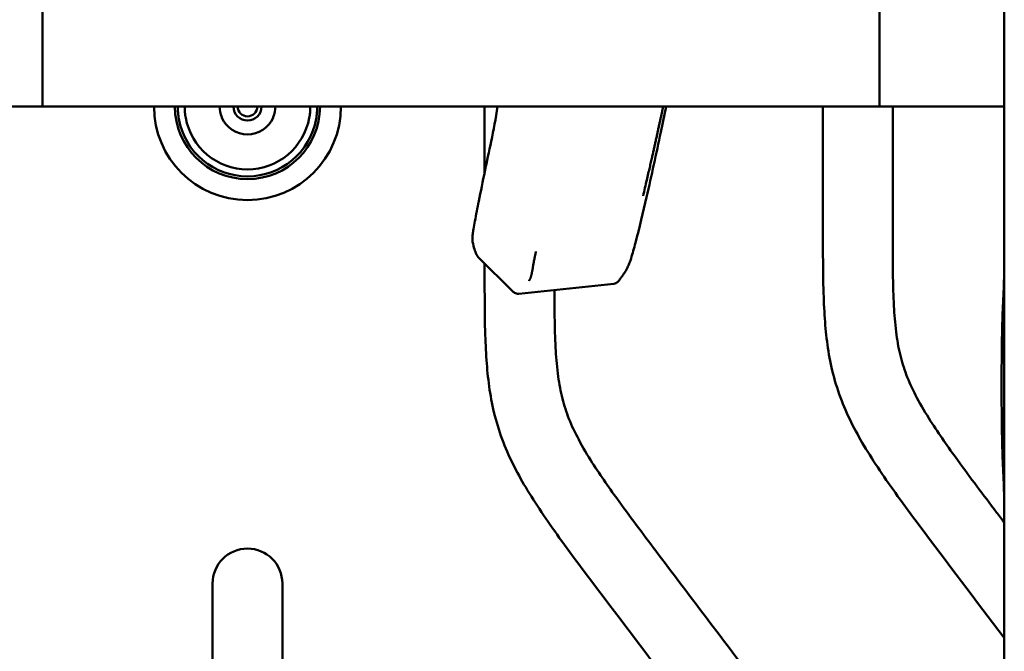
# Model space of a CAD drawing. Header units: millimetres. Extents: x 0 to 4584, y -120 to 1188.
# Tile 27 of 105: x 359 to 430, y 638 to 684. Entities that reach past the tile are written whole.
import ezdxf

# ---------------------------------------------------------------- set-up
doc = ezdxf.new("R2010")
doc.units = ezdxf.units.MM
doc.header["$LTSCALE"] = 2
doc.layers.add('Sichtbar (ISO)', color=7, linetype='Continuous', lineweight=50)

msp = doc.modelspace()

# ---------------------------------------------------------------- linework, layer by layer
at = {"layer": 'Sichtbar (ISO)'}
for p, q in [((429.628, 607.9063), (429.628, 1046.9063)), ((420.678, 977.4063), (420.678, 677.4063)), ((360.678, 677.4063), (360.678, 689.0657)), ((324.4496, 677.4063), (360.678, 677.4063)), ((360.678, 677.4063), (420.678, 677.4063)), ((370.878, 677.4063), (370.878, 677.3334)), ((379.878, 677.3332), (379.878, 677.4063)), ((380.378, 677.4063), (380.378, 677.4063)), ((392.378, 672.694), (392.378, 677.4063)), ((416.628, 668.2814), (416.628, 677.4063)), ((420.678, 677.4063), (429.628, 677.4063)), ((421.628, 677.4063), (421.628, 668.2814)), ((391.9144, 666.6137), (391.9144, 666.6137)), ((394.4193, 664.1387), (391.9144, 666.6137)), ((392.378, 665.2933), (392.378, 666.1555)), ((401.6285, 664.704), (394.8265, 663.9956)), ((394.4193, 664.1387), (394.4193, 664.1387)), ((372.878, 596.4063), (372.878, 643.2243)), ((377.878, 643.2243), (377.878, 596.4063))]:
    msp.add_line(p, q, dxfattribs=at)
for centre, radius, start, end in [((375.378, 677.4063), 6.7, 180, 0), ((375.378, 677.4063), 5.2, 180, 0), ((375.378, 677.4063), 1, 180, 0), ((375.378, 677.4063), 0.7, 180, 0), ((375.378, 677.4063), 5, 190.249163, 349.776126), ((375.378, 677.4063), 4.5, 190.242727, 349.760718), ((375.378, 677.4063), 2, 203.579434, 336.421957), ((375.378, 643.2243), 2.5, 0, 180)]:
    msp.add_arc(centre, radius, start, end, dxfattribs=at)
for centre, major_axis, ratio, start_param, end_param in [((466.0584, 657.4063), (0, -78.5442), 0.4663077, 4.6090408, 4.8157372), ((401.7193, 665.6805), (-0.0928, -0.9765), 0.1021114, 0.0205467, 0.0206036)]:
    msp.add_ellipse(centre, major_axis=major_axis, ratio=ratio, start_param=start_param, end_param=end_param, dxfattribs=at)
for points, knots in [([(370.378, 677.4063), (370.378, 677.2576), (370.3847, 677.1085), (370.4114, 676.8112), (370.4313, 676.6634), (370.4578, 676.5167)], [-0.089784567, -0.089784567, -0.089784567, -0.089784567, -0.044785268, -0.044785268, -0.000036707, -0.000036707, -0.000036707, -0.000036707]), ([(370.9498, 676.6061), (370.9258, 676.7272), (370.9077, 676.8491), (370.8838, 677.0923), (370.8779, 677.213), (370.878, 677.3334)], [0.000001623, 0.000001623, 0.000001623, 0.000001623, 0.037014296, 0.037014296, 0.073514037, 0.073514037, 0.073514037, 0.073514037]), ([(373.545, 676.6063), (373.5393, 676.6194), (373.5337, 676.6327), (373.4272, 676.8918), (373.378, 677.1584), (373.378, 677.4063)], [0.223222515, 0.223222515, 0.223222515, 0.223222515, 0.227296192, 0.227296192, 0.302635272, 0.302635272, 0.302635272, 0.302635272]), ([(377.378, 677.4063), (377.378, 677.1584), (377.3289, 676.8918), (377.2224, 676.6327), (377.2168, 676.6195), (377.2111, 676.6063)], [0.927981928, 0.927981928, 0.927981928, 0.927981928, 1.003321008, 1.003321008, 1.0073901, 1.0073901, 1.0073901, 1.0073901]), ([(379.878, 677.3332), (379.8781, 677.2124), (379.8721, 677.0913), (379.8481, 676.8482), (379.8301, 676.7269), (379.8063, 676.6064)], [0.000001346, 0.000001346, 0.000001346, 0.000001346, 0.03662008, 0.03662008, 0.073457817, 0.073457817, 0.073457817, 0.073457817]), ([(380.2986, 676.5188), (380.3251, 676.6656), (380.345, 676.8133), (380.3715, 677.1099), (380.378, 677.2583), (380.378, 677.4063)], [-0.08953047, -0.08953047, -0.08953047, -0.08953047, -0.044786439, -0.044786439, -0.000004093, -0.000004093, -0.000004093, -0.000004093]), ([(391.5117, 667.7226), (391.4959, 667.8114), (391.4924, 667.9019), (391.5015, 668.0881), (391.5103, 668.1761), (391.5379, 668.3837), (391.5577, 668.5063), (391.6096, 668.8127), (391.6438, 669.0015), (391.7668, 669.6613), (391.8613, 670.1396), (392.2392, 672.0434), (392.5381, 673.4749), (393.0219, 675.7275), (393.1722, 676.5635), (393.2949, 677.4063)], [0, 0, 0, 0, 0.0509579, 0.0509579, 0.0861752, 0.0861752, 0.1268004, 0.1268004, 0.1865994, 0.1865994, 0.3347325, 0.3347325, 0.7786299, 0.7786299, 1.0345218, 1.0345218, 1.0345218, 1.0345218]), ([(405.1767, 677.4063), (405.1574, 677.3192), (405.1169, 677.1355), (405.0692, 676.9175), (405.021, 676.6961), (404.9659, 676.4423), (404.9055, 676.1629), (404.8438, 675.8776), (404.7797, 675.5816), (404.7113, 675.2668), (404.6412, 674.9471), (404.5755, 674.6513), (404.5131, 674.3737), (404.4482, 674.0861), (404.3776, 673.7755), (404.2991, 673.4325), (404.1815, 672.9205), (404.0049, 672.1563), (403.8302, 671.4132), (403.7347, 671.0129)], [0.41271254, 0.41271254, 0.41271254, 0.41271254, 0.43750014, 0.46875015, 0.50000016, 0.53125017, 0.56250018, 0.5937502, 0.62500021, 0.65625022, 0.68750023, 0.71875024, 0.75000026, 0.78125027, 0.81250028, 0.84375029, 0.8750003, 0.93750033, 1, 1, 1, 1]), ([(405.4014, 677.4063), (405.2698, 676.7984), (405.1274, 676.1912), (404.6809, 674.0256), (404.3392, 672.4701), (403.9876, 670.9196)], [0.28639707, 0.28639707, 0.28639707, 0.28639707, 0.47383263, 0.47383263, 0.95219957, 0.95219957, 0.95219957, 0.95219957]), ([(429.628, 639.319), (427.584, 642.0171), (425.0159, 645.3944), (422.0369, 649.3985), (420.7098, 651.2863), (419.2361, 653.5814), (418.0219, 655.9539), (417.0895, 659.036), (416.7636, 661.6445), (416.6281, 664.9216), (416.628, 666.9462), (416.628, 668.2814)], [0.4799799, 0.4799799, 0.4799799, 0.4799799, 0.64098929, 0.68180329, 0.71737714, 0.75073498, 0.81160036, 0.84371626, 0.90359571, 0.93640046, 1, 1, 1, 1]), ([(421.628, 668.2814), (421.6292, 667.3792), (421.6306, 666.477), (421.6417, 665.5749), (421.6469, 665.1592), (421.654, 664.7435), (421.6655, 664.3279), (421.6786, 663.8525), (421.6973, 663.3774), (421.7257, 662.9027), (421.7628, 662.28), (421.8164, 661.6581), (421.9013, 661.04), (421.9744, 660.508), (422.0707, 659.9787), (422.2033, 659.4583), (422.3279, 658.9692), (422.4845, 658.4878), (422.6711, 658.0187), (422.8736, 657.5096), (423.1113, 657.0149), (423.3689, 656.5311), (423.6711, 655.9637), (424.0007, 655.4113), (424.3456, 654.8689), (424.9524, 653.9148), (425.6066, 652.9915), (426.2718, 652.0765), (427.1896, 650.814), (428.1283, 649.5672), (429.0686, 648.3215), (429.255, 648.0745), (429.4415, 647.8276), (429.628, 647.5807)], [0, 0, 0, 0, 0.04297559, 0.04297559, 0.04297559, 0.06278076, 0.06278076, 0.06278076, 0.0854317, 0.0854317, 0.0854317, 0.11514694, 0.11514694, 0.11514694, 0.14072638, 0.14072638, 0.14072638, 0.16476834, 0.16476834, 0.16476834, 0.190854, 0.190854, 0.190854, 0.22144305, 0.22144305, 0.22144305, 0.27524796, 0.27524796, 0.27524796, 0.3494912, 0.3494912, 0.3494912, 0.36421176, 0.36421176, 0.36421176, 0.36421176]), ([(395.5592, 664.9239), (395.5609, 664.9267), (395.5626, 664.9296), (395.5643, 664.9325), (395.5689, 664.9402), (395.5737, 664.9483), (395.5784, 664.9566), (395.5827, 664.964), (395.5869, 664.9715), (395.5912, 664.9792), (395.5935, 664.9834), (395.5958, 664.9876), (395.5981, 664.9918), (395.6048, 665.0042), (395.6116, 665.017), (395.6181, 665.0297), (395.6243, 665.0417), (395.6303, 665.0538), (395.636, 665.0658), (395.6384, 665.0708), (395.6408, 665.0759), (395.6431, 665.081), (395.6521, 665.1006), (395.6604, 665.1201), (395.6685, 665.1409), (395.6744, 665.1562), (395.6802, 665.1721), (395.6859, 665.1892), (395.69, 665.2013), (395.6941, 665.214), (395.6982, 665.2274), (395.701, 665.2363), (395.7037, 665.2454), (395.7064, 665.2548), (395.7136, 665.2797), (395.7209, 665.3066), (395.7279, 665.3341), (395.7343, 665.3589), (395.7405, 665.3844), (395.7464, 665.4099), (395.7495, 665.4233), (395.7526, 665.4368), (395.7555, 665.4502), (395.7584, 665.4635), (395.7612, 665.4768), (395.764, 665.49), (395.7692, 665.5152), (395.774, 665.5402), (395.7787, 665.5654), (395.7839, 665.5932), (395.7888, 665.6211), (395.7938, 665.6494), (395.7957, 665.6602), (395.7976, 665.6711), (395.7995, 665.6821), (395.8065, 665.7219), (395.8135, 665.7629), (395.8208, 665.8051), (395.8215, 665.8094), (395.8223, 665.8138), (395.823, 665.8182), (395.8296, 665.8563), (395.8364, 665.8954), (395.8433, 665.9356), (395.8471, 665.9572), (395.8509, 665.9791), (395.8548, 666.0014), (395.859, 666.0253), (395.8633, 666.0496), (395.8676, 666.0742), (395.8749, 666.1153), (395.8824, 666.1574), (395.8903, 666.2006), (395.8915, 666.2074), (395.8928, 666.2143), (395.8941, 666.2213), (395.9056, 666.2838), (395.9179, 666.3488), (395.9319, 666.4204), (395.9397, 666.4602), (395.9481, 666.502), (395.9572, 666.5467), (395.9581, 666.5513), (395.9591, 666.5559), (395.96, 666.5605), (395.9684, 666.6012), (395.9773, 666.6442), (395.9869, 666.6892), (395.9927, 666.7167), (395.9987, 666.745), (396.005, 666.7738), (396.0213, 666.8497), (396.039, 666.9299), (396.0577, 667.0121)], [0, 0, 0, 0, 0.0085319, 0.0085319, 0.0085319, 0.0312502, 0.0312502, 0.0312502, 0.051506, 0.051506, 0.051506, 0.0625003, 0.0625003, 0.0625003, 0.0947086, 0.0947086, 0.0947086, 0.1250005, 0.1250005, 0.1250005, 0.1378776, 0.1378776, 0.1378776, 0.1875006, 0.1875006, 0.1875006, 0.2240934, 0.2240934, 0.2240934, 0.2500008, 0.2500008, 0.2500008, 0.2671042, 0.2671042, 0.2671042, 0.312501, 0.312501, 0.312501, 0.3533621, 0.3533621, 0.3533621, 0.3750012, 0.3750012, 0.3750012, 0.3965051, 0.3965051, 0.3965051, 0.4375014, 0.4375014, 0.4375014, 0.4827397, 0.4827397, 0.4827397, 0.5000016, 0.5000016, 0.5000016, 0.5625017, 0.5625017, 0.5625017, 0.5689408, 0.5689408, 0.5689408, 0.6250019, 0.6250019, 0.6250019, 0.6551539, 0.6551539, 0.6551539, 0.6875021, 0.6875021, 0.6875021, 0.7414126, 0.7414126, 0.7414126, 0.7500023, 0.7500023, 0.7500023, 0.8275054, 0.8275054, 0.8275054, 0.8706235, 0.8706235, 0.8706235, 0.8750026, 0.8750026, 0.8750026, 0.9137611, 0.9137611, 0.9137611, 0.9375028, 0.9375028, 0.9375028, 1, 1, 1, 1]), ([(403.1881, 667.6397), (403.089, 667.2648), (402.9851, 666.8806), (402.8431, 666.4279), (402.8123, 666.3356), (402.7368, 666.1284), (402.6924, 666.0231), (402.6119, 665.8561), (402.5753, 665.7878), (402.4726, 665.6078), (402.4143, 665.5189), (402.3228, 665.3791), (402.2896, 665.3301), (402.2109, 665.2136), (402.1578, 665.1371), (402.0879, 665.0432), (402.065, 665.0132), (402.0341, 664.973), (402.0246, 664.9606), (402.0137, 664.9462), (402.0087, 664.9394), (401.9958, 664.9226), (401.9905, 664.9158), (401.9832, 664.9069), (401.9818, 664.9051), (401.9768, 664.8991), (401.973, 664.8945), (401.9674, 664.8883), (401.966, 664.8866), (401.964, 664.8844), (401.9634, 664.8837), (401.9625, 664.8828), (401.9622, 664.8824), (401.9617, 664.8819), (401.9615, 664.8817), (401.9615, 664.8816), (401.9614, 664.8816), (401.9614, 664.8816)], [0, 0, 0, 0, 0.11635288, 0.11635288, 0.14695523, 0.14695523, 0.19437031, 0.19437031, 0.24094188, 0.24094188, 0.33110048, 0.33110048, 0.3851692, 0.3851692, 0.4663465, 0.4663465, 0.50695328, 0.50695328, 0.52722393, 0.52722393, 0.53725788, 0.53725788, 0.54257792, 0.54257792, 0.54392661, 0.54392661, 0.54596893, 0.54596893, 0.54669481, 0.54669481, 0.54705927, 0.54705927, 0.5473192, 0.5473192, 0.54758663, 0.54758663, 0.5476729, 0.5476729, 0.5476729, 0.5476729]), ([(391.9144, 666.6137), (391.8755, 666.6521), (391.8426, 666.6974), (391.8076, 666.7661), (391.7986, 666.7873), (391.791, 666.8087)], [0, 0, 0, 0, 0.016517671, 0.016517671, 0.023595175, 0.023595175, 0.023595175, 0.023595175]), ([(415.878, 609.0621), (415.8764, 610.3389), (415.8753, 611.6159), (415.8559, 612.8926), (415.8439, 613.684), (415.8249, 614.4752), (415.7905, 615.266), (415.759, 615.9883), (415.7147, 616.7101), (415.6484, 617.4301), (415.5867, 618.0989), (415.5061, 618.7661), (415.3958, 619.4287), (415.2932, 620.0453), (415.165, 620.6579), (415.0019, 621.2611), (414.9116, 621.5947), (414.8108, 621.9253), (414.6989, 622.2523), (414.5086, 622.8087), (414.2865, 623.3546), (414.0383, 623.8879), (413.5107, 625.0216), (412.8652, 626.0979), (412.1728, 627.1403), (411.7821, 627.7285), (411.3764, 628.3058), (410.9634, 628.8786), (410.6994, 629.2446), (410.4324, 629.6088), (410.1639, 629.9717), (409.8061, 630.4555), (409.4457, 630.937), (409.0847, 631.4181), (407.9717, 632.9019), (406.8535, 634.3825), (405.7336, 635.8615), (403.5716, 638.7167), (401.4028, 641.5661), (399.2591, 644.4347), (398.7455, 645.122), (398.2333, 645.8104), (397.7311, 646.5062), (397.2934, 647.1125), (396.8632, 647.7245), (396.4466, 648.3452), (396.0559, 648.9273), (395.6772, 649.5171), (395.319, 650.1199), (394.6655, 651.2198), (394.0806, 652.3628), (393.6355, 653.5609), (393.4006, 654.1931), (393.2047, 654.8406), (393.048, 655.4965), (392.7556, 656.7192), (392.5993, 657.9708), (392.5104, 659.225), (392.4617, 659.9121), (392.4333, 660.6), (392.4145, 661.2882), (392.3781, 662.6225), (392.378, 663.9582), (392.378, 665.2933)], [0, 0, 0, 0, 0.0608257, 0.0608257, 0.0608257, 0.0985275, 0.0985275, 0.0985275, 0.1329671, 0.1329671, 0.1329671, 0.1649618, 0.1649618, 0.1649618, 0.1947283, 0.1947283, 0.1947283, 0.2111858, 0.2111858, 0.2111858, 0.2391865, 0.2391865, 0.2391865, 0.2987194, 0.2987194, 0.2987194, 0.3323121, 0.3323121, 0.3323121, 0.3537806, 0.3537806, 0.3537806, 0.3823973, 0.3823973, 0.3823973, 0.4706436, 0.4706436, 0.4706436, 0.6409893, 0.6409893, 0.6409893, 0.6818033, 0.6818033, 0.6818033, 0.7173771, 0.7173771, 0.7173771, 0.750735, 0.750735, 0.750735, 0.8116004, 0.8116004, 0.8116004, 0.8437163, 0.8437163, 0.8437163, 0.9035957, 0.9035957, 0.9035957, 0.9364005, 0.9364005, 0.9364005, 1, 1, 1, 1]), ([(401.9511, 664.8704), (401.9235, 664.8414), (401.8917, 664.8139), (401.8159, 664.7619), (401.7696, 664.7388), (401.6914, 664.714), (401.6601, 664.7073), (401.6285, 664.704)], [0.001137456, 0.001137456, 0.001137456, 0.001137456, 0.013823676, 0.013823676, 0.029278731, 0.029278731, 0.038841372, 0.038841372, 0.038841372, 0.038841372]), ([(397.38, 664.2615), (397.3817, 663.7033), (397.3849, 663.1451), (397.3917, 662.5869), (397.3969, 662.1711), (397.404, 661.7554), (397.4155, 661.3398), (397.4286, 660.8645), (397.4473, 660.3893), (397.4757, 659.9147), (397.5128, 659.292), (397.5664, 658.6701), (397.6513, 658.052), (397.7244, 657.5199), (397.8207, 656.9907), (397.9533, 656.4703), (398.0779, 655.9811), (398.2345, 655.4998), (398.4211, 655.0306), (398.6236, 654.5216), (398.8613, 654.0269), (399.1189, 653.543), (399.4211, 652.9757), (399.7507, 652.4233), (400.0956, 651.8808), (400.7024, 650.9267), (401.3566, 650.0035), (402.0218, 649.0885), (402.9396, 647.8259), (403.8783, 646.5792), (404.8186, 645.3335), (406.1332, 643.5919), (407.4509, 641.8523), (408.768, 640.1125), (410.0806, 638.3785), (411.3927, 636.6443), (412.7011, 634.9072), (413.5477, 633.7832), (414.3929, 632.658), (415.2111, 631.5132), (415.8209, 630.6601), (416.4157, 629.7961), (416.9695, 628.9061), (417.427, 628.171), (417.8565, 627.4182), (418.2461, 626.6452), (418.6444, 625.8551), (419.0012, 625.0438), (419.3031, 624.2126), (419.6116, 623.3633), (419.8629, 622.4932), (420.0618, 621.6118), (420.2613, 620.728), (420.4082, 619.8329), (420.5178, 618.9336), (420.6297, 618.0162), (420.7028, 617.0944), (420.7535, 616.1716), (420.7971, 615.3777), (420.8242, 614.5829), (420.8422, 613.788), (420.8779, 612.2131), (420.878, 610.6375), (420.878, 609.0621)], [0.01638338, 0.01638338, 0.01638338, 0.01638338, 0.04297559, 0.04297559, 0.04297559, 0.06278076, 0.06278076, 0.06278076, 0.0854317, 0.0854317, 0.0854317, 0.11514694, 0.11514694, 0.11514694, 0.14072638, 0.14072638, 0.14072638, 0.16476834, 0.16476834, 0.16476834, 0.190854, 0.190854, 0.190854, 0.22144305, 0.22144305, 0.22144305, 0.27524796, 0.27524796, 0.27524796, 0.3494912, 0.3494912, 0.3494912, 0.45329026, 0.45329026, 0.45329026, 0.55673705, 0.55673705, 0.55673705, 0.62367313, 0.62367313, 0.62367313, 0.67355519, 0.67355519, 0.67355519, 0.71475576, 0.71475576, 0.71475576, 0.75686986, 0.75686986, 0.75686986, 0.79990096, 0.79990096, 0.79990096, 0.84305468, 0.84305468, 0.84305468, 0.88707708, 0.88707708, 0.88707708, 0.92495401, 0.92495401, 0.92495401, 1, 1, 1, 1]), ([(394.8265, 663.9956), (394.7722, 663.9899), (394.7161, 663.9932), (394.6102, 664.0172), (394.5591, 664.0378), (394.4791, 664.0861), (394.4474, 664.1108), (394.4193, 664.1387)], [0, 0, 0, 0, 0.016489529, 0.016489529, 0.032683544, 0.032683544, 0.044632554, 0.044632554, 0.044632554, 0.044632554])]:
    msp.add_open_spline(points, degree=3, knots=knots, dxfattribs=at)
for points in [[(403.9876, 670.9196), (403.739, 669.8231), (403.476, 668.7297), (403.1881, 667.6398)], [(391.791, 666.8087), (391.6982, 667.067), (391.5937, 667.2624), (391.5117, 667.7226)], [(401.9584, 664.8782), (401.9594, 664.8793), (401.9604, 664.8805), (401.9614, 664.8816)]]:
    msp.add_open_spline(points, degree=3, dxfattribs=at)

doc.saveas('drawing.dxf')
